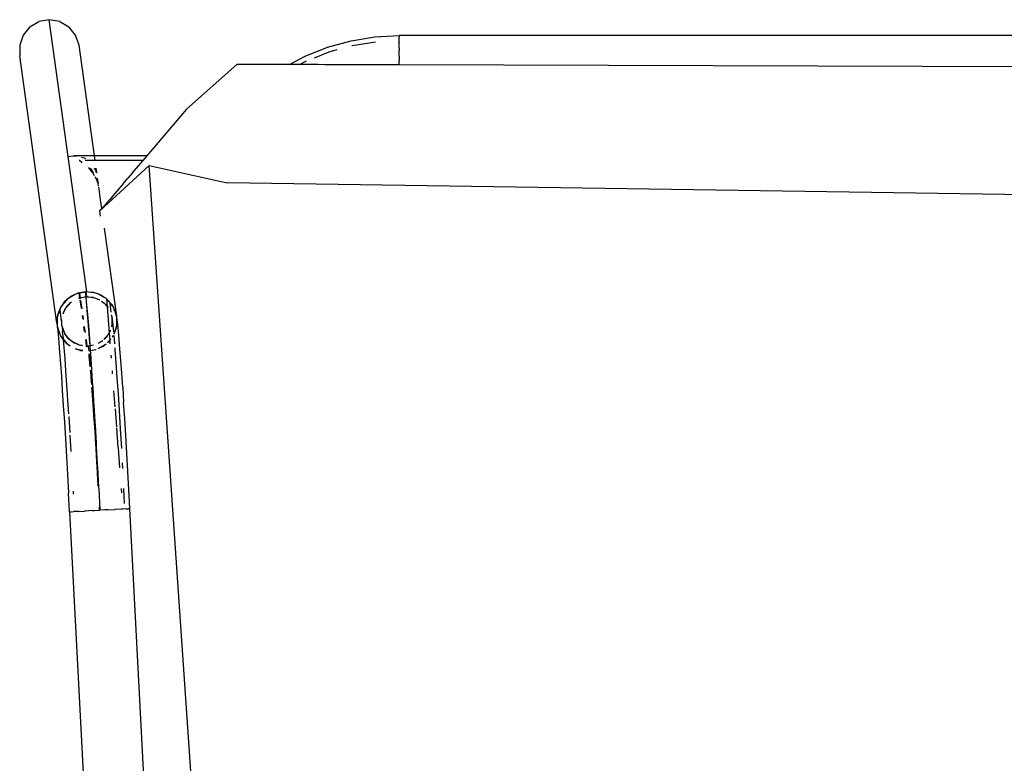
# Model space of a CAD drawing. Header units: millimetres. Extents: x 5678 to 25228, y 1791 to 30190.
# Tile 49 of 63: x 21558 to 21920, y 20119 to 20392. Entities that reach past the tile are written whole.
import ezdxf

# ---------------------------------------------------------------- set-up
doc = ezdxf.new("R2010")
doc.units = ezdxf.units.MM
doc.layers.add('furn', color=34, linetype='Continuous')

# ---------------------------------------------------------------- blocks, each defined once
blk = doc.blocks.new('ff')
for p, q in [((96604.28, 22139.82), (96585.13, 22505.21)), ((96540.53, 22502.34), (96574.58, 22010.61)), ((96576.39, 22240.94), (96581.75, 22138.64)), ((96581.75, 22138.64), (96582.43, 22138.68)), ((96581.75, 22138.64), (96581.89, 22136.11)), ((96583.16, 22138.72), (96582.43, 22138.68)), ((96583.16, 22138.72), (96584.38, 22138.78)), ((96584.38, 22138.78), (96584.9, 22138.81)), ((96584.9, 22138.81), (96587.2, 22138.93)), ((96587.2, 22138.93), (96587.38, 22138.94)), ((96589.9, 22139.07), (96587.38, 22138.94)), ((96589.9, 22139.07), (96591.06, 22139.13)), ((96591.06, 22139.13), (96592.81, 22139.22)), ((96592.81, 22139.22), (96592.85, 22139.13)), ((96592.81, 22139.22), (96592.84, 22139.22)), ((96592.84, 22139.22), (96593.19, 22139.24)), ((96592.84, 22139.22), (96592.85, 22139.13)), ((96592.85, 22139.13), (96593.24, 22131.14)), ((96593.24, 22138.2), (96593.19, 22139.24)), ((96593.19, 22139.24), (96593.22, 22139.24)), ((96594.97, 22139.34), (96593.22, 22139.24)), ((96593.24, 22138.2), (96593.22, 22139.24)), ((96593.28, 22138.11), (96593.24, 22138.2)), ((96595.73, 22139.38), (96594.97, 22139.34)), ((96595.73, 22139.38), (96598.47, 22139.52)), ((96598.47, 22139.52), (96598.65, 22139.53)), ((96600.83, 22139.64), (96598.65, 22139.53)), ((96600.83, 22139.64), (96601.64, 22139.69)), ((96601.64, 22139.69), (96602.67, 22139.74)), ((96603.6, 22139.79), (96602.67, 22139.74)), ((96604.28, 22139.82), (96603.6, 22139.79)), ((96604.28, 22139.82), (96604.65, 22132.83)), ((96581.89, 22136.11), (96582.12, 22131.65)), ((96583.74, 22136.66), (96584.03, 22131.15)), ((96602.75, 22133.26), (96602.8, 22132.34)), ((96582.12, 22131.65), (96582.5, 22124.73)), ((96584.96, 22131.07), (96584.83, 22132.79)), ((96593.24, 22131.14), (96593.28, 22131.05)), ((96593.28, 22131.05), (96593.3, 22130.71)), ((96593.3, 22130.71), (96593.68, 22123.14)), ((96593.68, 22130.12), (96593.72, 22130.03)), ((96593.97, 22125.58), (96593.72, 22130.03)), ((96602.8, 22132.34), (96602.81, 22132.16)), ((96605.03, 22125.91), (96604.65, 22132.83)), ((96605.42, 22119.12), (96605.03, 22125.91)), ((96582.5, 22124.73), (96582.89, 22117.94)), ((96584.45, 22123.5), (96584.45, 22123.62)), ((96584.56, 22121.59), (96584.45, 22123.5)), ((96586.14, 22115.92), (96585.56, 22123.4)), ((96593.68, 22123.14), (96593.76, 22122.29)), ((96593.76, 22122.29), (96594.13, 22115.29)), ((96593.95, 22125.18), (96593.97, 22125.58)), ((96594.35, 22118.97), (96593.95, 22125.18)), ((96594.35, 22118.37), (96594.35, 22118.97)), ((96605.81, 22112.53), (96605.42, 22119.12)), ((96582.89, 22117.94), (96583.28, 22111.35)), ((96584.88, 22116.08), (96584.87, 22116.24)), ((96585.3, 22108.92), (96584.88, 22116.08)), ((96586.72, 22108.47), (96586.17, 22115.82)), ((96594.13, 22115.29), (96594.23, 22114.06)), ((96594.73, 22112.62), (96594.35, 22118.37)), ((96603.65, 22117.31), (96604.01, 22111.18)), ((96583.28, 22111.35), (96583.67, 22105.01)), ((96594.23, 22114.06), (96594.58, 22107.66)), ((96594.74, 22111.83), (96594.73, 22112.62)), ((96595.11, 22106.61), (96594.74, 22111.83)), ((96606.19, 22106.19), (96605.81, 22112.53)), ((96585.73, 22102.08), (96585.3, 22108.92)), ((96587.28, 22101.38), (96586.75, 22108.07)), ((96594.58, 22107.66), (96594.71, 22106.1)), ((96604.07, 22110.18), (96604.43, 22104.41)), ((96583.67, 22105.01), (96584.05, 22098.99)), ((96594.71, 22106.1), (96595.02, 22100.33)), ((96595.47, 22101.02), (96595.11, 22106.61)), ((96595.13, 22105.64), (96595.11, 22106.61)), ((96595.51, 22099.89), (96595.13, 22105.64)), ((96604.43, 22104.41), (96604.44, 22104.26)), ((96606.57, 22100.17), (96606.19, 22106.19)), ((96586.14, 22095.64), (96585.73, 22102.08)), ((96587.8, 22094.65), (96587.33, 22100.64)), ((96595.02, 22100.33), (96595.17, 22098.51)), ((96595.82, 22095.92), (96595.47, 22101.02)), ((96604.5, 22103.32), (96604.83, 22098.21)), ((96606.95, 22094.52), (96606.57, 22100.17)), ((96584.42, 22093.34), (96584.05, 22098.99)), ((96595.17, 22098.51), (96595.51, 22093.38)), ((96595.17, 22098.51), (96595.46, 22093.37)), ((96595.87, 22094.64), (96595.51, 22099.89)), ((96604.83, 22098.21), (96605.21, 22092.46)), ((96584.42, 22093.34), (96584.78, 22088.12)), ((96586.32, 22092.91), (96586.14, 22095.64)), ((96586.54, 22089.68), (96586.32, 22092.91)), ((96595.46, 22093.37), (96595.63, 22091.36)), ((96595.51, 22093.29), (96595.63, 22091.36)), ((96596.01, 22093.44), (96595.82, 22095.92)), ((96595.96, 22093.43), (96595.87, 22094.64)), ((96607.31, 22089.31), (96606.95, 22094.52)), ((96586.93, 22084.25), (96586.54, 22089.68)), ((96595.63, 22091.36), (96595.94, 22086.85)), ((96595.63, 22091.36), (96595.89, 22086.84)), ((96596.21, 22089.96), (96596.04, 22092.32)), ((96596.16, 22091.38), (96596.1, 22092.21)), ((96596.47, 22087.45), (96596.16, 22091.38)), ((96596.45, 22086.92), (96596.21, 22089.96)), ((96605.21, 22092.46), (96605.58, 22087.23)), ((96607.65, 22084.56), (96607.31, 22089.31)), ((96584.78, 22088.12), (96585.12, 22083.38)), ((96588.38, 22087.22), (96588.29, 22088.32)), ((96595.89, 22086.84), (96596.31, 22080.81)), ((96595.94, 22086.76), (96596.08, 22084.74)), ((96596.51, 22086.93), (96596.47, 22087.45)), ((96596.82, 22082.55), (96596.55, 22085.74)), ((96596.75, 22084.19), (96596.63, 22085.6)), ((96605.58, 22087.23), (96605.93, 22082.57)), ((96585.12, 22083.38), (96585.44, 22079.16)), ((96587.29, 22079.41), (96586.93, 22084.25)), ((96588.84, 22081.36), (96588.75, 22082.48)), ((96596.08, 22084.74), (96596.36, 22080.82)), ((96597, 22081.63), (96596.75, 22084.19)), ((96596.98, 22080.91), (96596.82, 22082.55)), ((96605.93, 22082.57), (96606.26, 22078.54)), ((96607.97, 22080.34), (96607.65, 22084.56)), ((96585.44, 22079.16), (96585.75, 22075.5)), ((96587.35, 22078.63), (96587.29, 22079.41)), ((96593.53, 22078.91), (96590.97, 22077.46)), ((96593.53, 22078.91), (96591.66, 22078.04)), ((96596.39, 22079.66), (96594.36, 22079.29)), ((96596.4, 22079.59), (96594.39, 22079.23)), ((96596.31, 22080.81), (96596.39, 22079.66)), ((96596.36, 22080.73), (96596.44, 22079.67)), ((96596.44, 22079.67), (96596.39, 22079.66)), ((96596.39, 22079.66), (96596.4, 22079.59)), ((96596.44, 22079.59), (96596.4, 22079.59)), ((96596.4, 22079.59), (96596.52, 22077.9)), ((96596.99, 22079.77), (96596.44, 22079.67)), ((96597.04, 22079.7), (96596.44, 22079.59)), ((96596.44, 22079.67), (96596.44, 22079.59)), ((96596.44, 22079.59), (96596.51, 22078.71)), ((96596.51, 22078.71), (96596.57, 22077.91)), ((96597.09, 22080.92), (96597, 22081.63)), ((96597.3, 22078.05), (96597.12, 22079.57)), ((96598.01, 22077.99), (96597.97, 22078.28)), ((96600.15, 22079.59), (96599.33, 22079.65)), ((96601.05, 22079.28), (96599.34, 22079.56)), ((96601.05, 22079.28), (96600.15, 22079.59)), ((96602.14, 22078.9), (96601.05, 22079.28)), ((96601.61, 22079.19), (96601.05, 22079.28)), ((96602.14, 22078.9), (96601.61, 22079.19)), ((96606.26, 22078.54), (96606.51, 22075.65)), ((96608.27, 22076.68), (96607.97, 22080.34)), ((96585.75, 22075.5), (96586.02, 22072.44)), ((96587.63, 22075.23), (96587.47, 22077.19)), ((96587.73, 22074), (96587.63, 22075.23)), ((96588.22, 22074.48), (96587.91, 22074.05)), ((96588.22, 22074.48), (96587.99, 22074.25)), ((96588.34, 22074.66), (96588.21, 22074.51)), ((96588.21, 22074.51), (96588.22, 22074.48)), ((96589.26, 22075.95), (96588.81, 22075.32)), ((96589.27, 22075.77), (96588.82, 22075.22)), ((96589.26, 22075.95), (96589.16, 22077.17)), ((96589.41, 22076.17), (96589.26, 22075.95)), ((96589.27, 22075.77), (96589.26, 22075.95)), ((96590.05, 22076.7), (96589.27, 22075.77)), ((96589.48, 22073.18), (96589.27, 22075.77)), ((96590.05, 22076.7), (96589.41, 22076.17)), ((96589.91, 22073.8), (96591.22, 22075.33)), ((96589.91, 22073.8), (96590.31, 22074.48)), ((96590.31, 22074.48), (96591.22, 22075.33)), ((96590.97, 22077.46), (96590.58, 22077.25)), ((96590.97, 22077.46), (96590.61, 22077.17)), ((96591.66, 22078.04), (96590.97, 22077.46)), ((96591.22, 22075.33), (96591.39, 22075.54)), ((96591.22, 22075.33), (96591.41, 22075.51)), ((96591.86, 22075.97), (96591.95, 22076.02)), ((96591.89, 22075.97), (96591.95, 22076.02)), ((96591.95, 22076.02), (96593.67, 22077)), ((96591.95, 22076.02), (96592.26, 22076.31)), ((96592.26, 22076.31), (96593.67, 22077.03)), ((96595.32, 22077.66), (96596.52, 22077.9)), ((96595.34, 22077.63), (96596.52, 22077.84)), ((96596.52, 22077.9), (96596.57, 22077.91)), ((96596.52, 22077.9), (96596.52, 22077.84)), ((96596.52, 22077.84), (96596.57, 22077.85)), ((96596.52, 22077.84), (96596.71, 22075.33)), ((96596.57, 22077.91), (96597.3, 22078.05)), ((96596.57, 22077.85), (96597.56, 22078.03)), ((96596.57, 22077.91), (96596.57, 22077.85)), ((96596.57, 22077.85), (96596.76, 22075.34)), ((96596.71, 22075.33), (96597.08, 22070.45)), ((96596.77, 22075.24), (96596.91, 22073.34)), ((96597.3, 22078.05), (96597.56, 22078.03)), ((96597.56, 22078.03), (96597.75, 22078.06)), ((96597.56, 22078.03), (96597.76, 22078.01)), ((96597.75, 22078.06), (96598.01, 22077.99)), ((96597.76, 22078.01), (96597.75, 22078.06)), ((96598.1, 22075.54), (96597.76, 22078.01)), ((96597.76, 22078.01), (96598.01, 22077.99)), ((96598.01, 22077.99), (96598.15, 22078)), ((96598.01, 22077.99), (96598.17, 22077.97)), ((96598.34, 22075.58), (96598.01, 22077.99)), ((96599.46, 22077.86), (96599.99, 22077.81)), ((96599.46, 22077.78), (96600.55, 22077.6)), ((96599.99, 22077.81), (96600.55, 22077.6)), ((96600.55, 22077.6), (96600.99, 22077.52)), ((96600.55, 22077.6), (96601.55, 22077.21)), ((96600.99, 22077.52), (96601.55, 22077.21)), ((96601.55, 22077.21), (96602.28, 22076.93)), ((96601.55, 22077.21), (96602.29, 22076.78)), ((96602.29, 22076.78), (96603.28, 22076.24)), ((96602.43, 22076.87), (96602.49, 22076.85)), ((96602.49, 22076.85), (96603.28, 22076.24)), ((96603.28, 22076.24), (96603.84, 22075.93)), ((96603.28, 22076.24), (96604.13, 22075.6)), ((96603.84, 22075.93), (96604.13, 22075.6)), ((96604.48, 22077.58), (96603.96, 22077.87)), ((96604.48, 22077.58), (96604, 22077.9)), ((96604.13, 22075.6), (96604.61, 22075.23)), ((96604.13, 22075.6), (96605.52, 22073.98)), ((96605, 22077.29), (96604.48, 22077.58)), ((96605.12, 22077.15), (96604.48, 22077.58)), ((96604.61, 22075.23), (96605.52, 22073.98)), ((96605.12, 22077.15), (96605, 22077.29)), ((96605.34, 22077), (96605.12, 22077.15)), ((96606.53, 22075.52), (96605.12, 22077.15)), ((96606.51, 22075.65), (96605.34, 22077)), ((96607.24, 22074.81), (96606.51, 22075.65)), ((96606.51, 22075.65), (96606.53, 22075.52)), ((96606.53, 22075.52), (96606.56, 22075.18)), ((96607.37, 22074.54), (96606.53, 22075.52)), ((96606.56, 22075.18), (96606.82, 22072.52)), ((96607.37, 22074.54), (96607.24, 22074.81)), ((96607.52, 22074.37), (96607.37, 22074.54)), ((96607.73, 22073.79), (96607.37, 22074.54)), ((96608.55, 22073.62), (96608.27, 22076.68)), ((96586.02, 22072.44), (96586.27, 22070)), ((96586.71, 22070.82), (96586.65, 22070.64)), ((96586.71, 22070.82), (96586.65, 22070.06)), ((96587.63, 22073.28), (96586.71, 22070.82)), ((96586.73, 22071.08), (96586.71, 22070.82)), ((96587.58, 22073.39), (96586.73, 22071.08)), ((96587.91, 22074.05), (96587.82, 22073.92)), ((96587.91, 22074.05), (96587.85, 22073.89)), ((96587.93, 22071.74), (96587.85, 22072.68)), ((96587.99, 22074.25), (96587.91, 22074.05)), ((96588.21, 22068.98), (96587.93, 22071.74)), ((96589.04, 22072.33), (96589.36, 22072.87)), ((96589.06, 22072.07), (96589.36, 22072.87)), ((96589.36, 22072.87), (96589.48, 22073.18)), ((96589.36, 22072.87), (96589.48, 22073.08)), ((96589.48, 22073.08), (96589.91, 22073.8)), ((96589.48, 22073.18), (96589.55, 22073.38)), ((96589.48, 22073.08), (96589.48, 22073.18)), ((96590.25, 22063.3), (96589.48, 22073.08)), ((96589.55, 22073.38), (96589.91, 22073.8)), ((96596.91, 22073.34), (96597.14, 22070.46)), ((96598.77, 22070.72), (96598.46, 22072.97)), ((96599.01, 22070.76), (96598.76, 22072.57)), ((96605.52, 22073.98), (96605.96, 22073.48)), ((96605.52, 22073.98), (96606.02, 22073.29)), ((96605.96, 22073.48), (96606.02, 22073.29)), ((96606.02, 22073.29), (96606.17, 22073.09)), ((96606.02, 22073.29), (96607.05, 22070.6)), ((96606.17, 22073.09), (96607.05, 22070.6)), ((96607.05, 22070.6), (96606.82, 22072.52)), ((96607.73, 22073.79), (96607.52, 22074.37)), ((96608.49, 22072.22), (96607.73, 22073.79)), ((96608.66, 22071.3), (96607.73, 22073.79)), ((96608.66, 22071.3), (96608.49, 22072.22)), ((96608.8, 22071.18), (96608.55, 22073.62)), ((96608.86, 22070.25), (96608.66, 22071.3)), ((96608.84, 22070.82), (96608.66, 22071.3)), ((96608.84, 22070.82), (96608.8, 22071.18)), ((96608.86, 22070.78), (96608.84, 22070.82)), ((96608.86, 22070.69), (96608.86, 22070.78)), ((96586.27, 22070), (96586.49, 22068.2)), ((96586.65, 22070.06), (96586.49, 22068.2)), ((96586.49, 22068.2), (96586.65, 22067.34)), ((96586.65, 22070.64), (96586.65, 22070.06)), ((96586.65, 22070.06), (96586.65, 22067.34)), ((96586.65, 22067.34), (96586.65, 22066.81)), ((96586.65, 22067.34), (96586.84, 22066.29)), ((96588.42, 22067.21), (96588.21, 22068.98)), ((96588.32, 22069.62), (96588.42, 22070.03)), ((96588.42, 22067.54), (96588.32, 22069.62)), ((96588.42, 22070.35), (96588.59, 22070.7)), ((96588.42, 22070.03), (96588.61, 22070.64)), ((96588.42, 22070.03), (96588.42, 22070.35)), ((96588.42, 22067.54), (96588.42, 22070.03)), ((96588.42, 22067.21), (96588.42, 22067.54)), ((96588.42, 22067.13), (96588.42, 22067.21)), ((96588.42, 22067.13), (96588.45, 22067.07)), ((96588.59, 22070.7), (96588.57, 22070.75)), ((96588.61, 22070.64), (96588.59, 22070.7)), ((96597.08, 22070.45), (96597.43, 22066.22)), ((96597.15, 22070.37), (96597.28, 22068.69)), ((96597.28, 22068.69), (96597.5, 22066.23)), ((96599.35, 22066.54), (96599.13, 22068.08)), ((96599.59, 22066.58), (96599.42, 22067.75)), ((96607.05, 22070.6), (96607.06, 22070.52)), ((96607.06, 22070.52), (96607.08, 22070.46)), ((96607.08, 22070.43), (96607.08, 22070.46)), ((96607.08, 22070.43), (96607.08, 22070.05)), ((96607.08, 22070.05), (96607.08, 22068.11)), ((96607.08, 22070.05), (96607.17, 22068.23)), ((96607.92, 22064.41), (96607.35, 22068.55)), ((96608.79, 22066.77), (96608.86, 22067.53)), ((96609.02, 22069.39), (96608.86, 22070.69)), ((96608.86, 22070.25), (96608.86, 22070.69)), ((96609.02, 22069.39), (96608.86, 22070.25)), ((96608.86, 22067.53), (96608.86, 22070.25)), ((96608.86, 22067.53), (96609.02, 22069.39)), ((96608.86, 22066.95), (96608.86, 22067.53)), ((96609.02, 22069.39), (96622.83, 21969.77)), ((96586.65, 22066.81), (96591.18, 22034.05)), ((96586.65, 22066.81), (96586.84, 22066.29)), ((96586.84, 22066.29), (96587.01, 22065.37)), ((96586.84, 22066.29), (96587.77, 22063.8)), ((96587.01, 22065.37), (96587.77, 22063.8)), ((96587.77, 22063.8), (96587.99, 22063.22)), ((96587.77, 22063.8), (96588.13, 22063.05)), ((96588.45, 22066.99), (96588.45, 22067.07)), ((96588.68, 22066.34), (96588.45, 22066.99)), ((96588.45, 22066.99), (96588.51, 22066.53)), ((96588.67, 22065.33), (96589.15, 22061.87)), ((96588.74, 22066.27), (96588.68, 22066.34)), ((96589.79, 22063.87), (96589.8, 22063.83)), ((96590.25, 22063.3), (96589.8, 22063.83)), ((96597.43, 22066.22), (96597.75, 22062.67)), ((96597.51, 22066.14), (96597.63, 22064.82)), ((96597.63, 22064.82), (96597.85, 22062.6)), ((96600.12, 22060.96), (96599.69, 22064.08)), ((96600.39, 22060.76), (96599.97, 22063.82)), ((96605.6, 22063.79), (96604.29, 22062.26)), ((96605.6, 22063.79), (96605.2, 22063.11)), ((96606.15, 22064.72), (96605.6, 22063.79)), ((96605.96, 22064.21), (96605.6, 22063.79)), ((96606.15, 22064.72), (96605.96, 22064.21)), ((96606.59, 22065.92), (96606.15, 22064.72)), ((96606.55, 22065.4), (96606.15, 22064.72)), ((96606.67, 22065.9), (96606.55, 22065.4)), ((96607.11, 22062.86), (96607.59, 22063.54)), ((96607.52, 22063.34), (96607.59, 22063.54)), ((96607.59, 22063.54), (96607.92, 22064.41)), ((96607.59, 22063.54), (96607.77, 22063.8)), ((96607.77, 22063.8), (96608.77, 22066.51)), ((96607.92, 22064.41), (96608.79, 22066.77)), ((96608.77, 22066.51), (96608.79, 22066.77)), ((96608.79, 22066.77), (96608.86, 22066.95)), ((96587.99, 22063.22), (96588.13, 22063.05)), ((96588.13, 22063.05), (96588.26, 22062.78)), ((96588.13, 22063.05), (96589.15, 22061.87)), ((96588.26, 22062.78), (96590.17, 22060.59)), ((96589.15, 22061.87), (96589.56, 22061.39)), ((96589.56, 22061.39), (96590.38, 22060.44)), ((96590.17, 22060.59), (96590.38, 22060.44)), ((96590.25, 22063.24), (96590.25, 22063.3)), ((96590.9, 22062.36), (96590.25, 22063.24)), ((96591.38, 22061.99), (96590.25, 22063.24)), ((96590.47, 22060.38), (96590.25, 22063.24)), ((96590.38, 22060.44), (96590.47, 22060.38)), ((96590.48, 22060.33), (96590.47, 22060.38)), ((96590.48, 22060.33), (96590.5, 22060.3)), ((96590.5, 22060.3), (96591.02, 22060.01)), ((96591.38, 22061.99), (96590.9, 22062.36)), ((96591.02, 22060.01), (96592.58, 22058.96)), ((96591.02, 22060.01), (96593.42, 22058.67)), ((96592.31, 22061.28), (96591.38, 22061.99)), ((96591.66, 22061.66), (96591.38, 22061.99)), ((96592.31, 22061.28), (96591.66, 22061.66)), ((96593.01, 22060.74), (96592.96, 22060.79)), ((96593.95, 22060.38), (96593.01, 22060.74)), ((96593.95, 22060.38), (96593.64, 22060.56)), ((96594.51, 22060.07), (96593.95, 22060.38)), ((96594.95, 22059.99), (96593.95, 22060.38)), ((96594.95, 22059.99), (96594.51, 22060.07)), ((96595.52, 22059.78), (96594.95, 22059.99)), ((96597.09, 22059.64), (96594.95, 22059.99)), ((96597.09, 22059.64), (96595.52, 22059.78)), ((96597.75, 22062.67), (96598.03, 22059.85)), ((96598.03, 22059.85), (96598.07, 22059.55)), ((96598.16, 22059.87), (96598.2, 22059.54)), ((96600.26, 22059.94), (96598.2, 22059.54)), ((96600.26, 22059.94), (96600.22, 22060.24)), ((96600.5, 22059.99), (96600.26, 22059.94)), ((96600.49, 22058.25), (96600.26, 22059.94)), ((96600.5, 22059.99), (96600.46, 22060.28)), ((96600.85, 22060.06), (96600.5, 22059.99)), ((96600.73, 22058.29), (96600.5, 22059.99)), ((96600.96, 22060.11), (96600.85, 22060.06)), ((96602.13, 22058.75), (96604.53, 22060.12)), ((96603.6, 22061.58), (96603.52, 22061.55)), ((96604.29, 22062.26), (96603.6, 22061.58)), ((96603.84, 22061.73), (96603.6, 22061.58)), ((96604.29, 22062.26), (96603.84, 22061.73)), ((96603.85, 22059.55), (96604.53, 22060.12)), ((96605.2, 22063.11), (96604.29, 22062.26)), ((96604.53, 22060.12), (96605.37, 22060.81)), ((96604.53, 22060.12), (96605, 22060.39)), ((96605, 22060.39), (96605.37, 22060.81)), ((96605.37, 22060.81), (96607.11, 22062.86)), ((96605.37, 22060.81), (96606.09, 22061.42)), ((96606.09, 22061.42), (96607.11, 22062.86)), ((96607.11, 22062.86), (96607.52, 22063.34)), ((96592.58, 22058.96), (96593.42, 22058.67)), ((96593.42, 22058.67), (96593.9, 22058.4)), ((96593.42, 22058.67), (96594.45, 22058.31)), ((96593.9, 22058.4), (96594.45, 22058.31)), ((96594.45, 22058.31), (96595.35, 22058)), ((96594.45, 22058.31), (96597.13, 22057.87)), ((96595.35, 22058), (96597.13, 22057.87)), ((96597.75, 22059.53), (96597.09, 22059.64)), ((96597.95, 22059.56), (96597.09, 22059.64)), ((96597.13, 22057.87), (96597.75, 22057.76)), ((96597.13, 22057.87), (96597.99, 22057.8)), ((96597.95, 22059.56), (96597.75, 22059.53)), ((96597.75, 22059.53), (96597.99, 22057.8)), ((96597.75, 22057.76), (96597.99, 22057.8)), ((96597.75, 22057.76), (96604.74, 22007.23)), ((96598.07, 22059.55), (96597.95, 22059.56)), ((96597.99, 22057.8), (96598.28, 22057.86)), ((96597.99, 22057.8), (96598.29, 22057.78)), ((96598.2, 22059.54), (96598.07, 22059.55)), ((96598.07, 22059.55), (96598.28, 22057.86)), ((96598.28, 22057.86), (96600.49, 22058.25)), ((96598.28, 22057.86), (96598.29, 22057.78)), ((96598.29, 22057.78), (96601.18, 22058.31)), ((96600.49, 22058.25), (96600.73, 22058.29)), ((96600.73, 22058.29), (96601.18, 22058.37)), ((96601.18, 22058.31), (96601.42, 22058.42)), ((96601.24, 22058.39), (96601.42, 22058.42)), ((96601.42, 22058.42), (96602.13, 22058.75)), ((96601.42, 22058.42), (96601.61, 22058.45)), ((96601.61, 22058.45), (96602.13, 22058.75)), ((96602.13, 22058.75), (96603.85, 22059.55)), ((96574.58, 22010.61), (96592.92, 22027.56)), ((96592.66, 22027.22), (96592.2, 22026.69)), ((96592.2, 22026.69), (96592.2, 22026.64)), ((96592.92, 22027.56), (96592.66, 22027.22)), ((96593.03, 22027.66), (96592.88, 22029.58)), ((96592.92, 22027.56), (96593.03, 22027.66)), ((95963.3, 22025.88), (96545.44, 22017.07)), ((96586.02, 22019.44), (96589.38, 22023.38)), ((96589.38, 22023.38), (96592.16, 22026.64)), ((96592.2, 22026.64), (96592.16, 22026.64)), ((96592.2, 22026.64), (96592.66, 22023.38)), ((96592.66, 22023.38), (96593.2, 22019.48)), ((96584.29, 22017.41), (96586.02, 22019.44)), ((96593.2, 22019.48), (96593.2, 22019.44)), ((96593.2, 22019.44), (96593.21, 22019.38)), ((96593.21, 22019.38), (96593.31, 22018.65)), ((96574.58, 22010.61), (96545.44, 22017.07)), ((96584.29, 22017.41), (96582.53, 22015.35)), ((96593.41, 22018.37), (96593.61, 22017.38)), ((96593.49, 22017.38), (96593.77, 22015.35)), ((96593.91, 22016.23), (96593.61, 22017.38)), ((96593.61, 22017.38), (96594.09, 22016.14)), ((96594.15, 22015.67), (96593.91, 22016.23)), ((96594.09, 22016.14), (96594.4, 22015.35)), ((96594.3, 22015.35), (96594.15, 22015.67)), ((96579.36, 22011.63), (96580.88, 22013.41)), ((96580.88, 22013.41), (96580.91, 22013.45)), ((96580.91, 22013.45), (96582.53, 22015.35)), ((96594.03, 22013.41), (96594.28, 22011.63)), ((96594.16, 22013.13), (96594.1, 22013.41)), ((96594.64, 22011.91), (96594.16, 22013.13)), ((96594.17, 22013.41), (96594.34, 22012.8)), ((96594.34, 22012.8), (96594.59, 22012.3)), ((96594.4, 22015.35), (96594.62, 22014.96)), ((96594.59, 22012.3), (96594.92, 22011.63)), ((96594.69, 22014.77), (96594.62, 22014.96)), ((96594.88, 22014.53), (96595.53, 22013.41)), ((96596.11, 22012.29), (96595.38, 22013.41)), ((96595.53, 22013.41), (96596.06, 22012.76)), ((96596.06, 22012.76), (96596.98, 22011.63)), ((96596.54, 22011.63), (96596.11, 22012.29)), ((96575.39, 22006.98), (96576.93, 22008.78)), ((96576.93, 22008.78), (96594.67, 22008.8)), ((96576.93, 22008.78), (96576.95, 22008.8)), ((96576.95, 22008.8), (96577.03, 22008.9)), ((96577.03, 22008.9), (96579.36, 22011.63)), ((96594.75, 22011.63), (96594.64, 22011.91)), ((96594.67, 22008.8), (96594.92, 22006.98)), ((96594.67, 22008.8), (96595.04, 22008.8)), ((96595.04, 22008.8), (96595.52, 22008.78)), ((96595.51, 22008.82), (96595.52, 22008.78)), ((96595.52, 22008.78), (96596.52, 22008.78)), ((96596.52, 22008.82), (96596.52, 22008.78)), ((96596.52, 22008.78), (96597.63, 22008.78)), ((96596.98, 22011.63), (96597.15, 22011.5)), ((96597.63, 22008.82), (96597.63, 22008.78)), ((96597.63, 22008.78), (96598.29, 22008.8)), ((96598.29, 22008.8), (96598.37, 22008.78)), ((96598.37, 22008.78), (96598.41, 22008.81)), ((96599.49, 22009.66), (96600.58, 22008.8)), ((96600.58, 22008.8), (96600.68, 22008.77)), ((96560.61, 21989.63), (96575.39, 22006.98)), ((96575.39, 22006.98), (96594.92, 22006.98)), ((96594.92, 22006.98), (96600.63, 21965.77)), ((96594.92, 22006.98), (96595.28, 22006.98)), ((96595.28, 22006.98), (96595.77, 22006.98)), ((96595.77, 22006.98), (96596.73, 22006.98)), ((96596.73, 22006.98), (96597.88, 22006.98)), ((96597.88, 22006.98), (96599.39, 22006.98)), ((96598.77, 22007.73), (96598.3, 22008.07)), ((96599.32, 22007.61), (96598.77, 22007.73)), ((96599.84, 22007.51), (96599.32, 22007.61)), ((96599.39, 22006.98), (96601.01, 22006.98)), ((96601.01, 22006.98), (96602.45, 22006.98)), ((96602.45, 22006.98), (96601.78, 22007.12)), ((96602.88, 22007.02), (96602.45, 22006.98)), ((96604.74, 22007.23), (96602.88, 22007.02)), ((96604.74, 22007.23), (96611.8, 21956.24)), ((96541.82, 21972.9), (96560.61, 21989.63)), ((96175.27, 21974.07), (96481.2, 21973.1)), ((96481.2, 21972.93), (96481.2, 21973.1)), ((96481.2, 21973.1), (96484.03, 21973.09)), ((96481.2, 21972.93), (96481.2, 21971.42)), ((96484.03, 21973.09), (96488.55, 21973.07)), ((96488.55, 21973.07), (96489.23, 21973.07)), ((96489.23, 21973.07), (96494.37, 21973.05)), ((96494.37, 21973.05), (96497.45, 21973.04)), ((96497.45, 21973.04), (96499.75, 21973.04)), ((96499.75, 21973.04), (96503.02, 21973.03)), ((96503.02, 21973.03), (96504.66, 21973.02)), ((96504.66, 21973.02), (96506.06, 21973.02)), ((96506.06, 21973.02), (96508.97, 21973.01)), ((96508.97, 21973.01), (96511.52, 21973)), ((96511.52, 21973), (96512.98, 21972.99)), ((96512.98, 21972.99), (96515.23, 21972.99)), ((96515.23, 21972.99), (96518.38, 21972.98)), ((96518.38, 21972.98), (96515.78, 21971.6)), ((96522.19, 21972.97), (96516.34, 21969.87)), ((96518.38, 21972.98), (96519.19, 21972.97)), ((96519.19, 21972.97), (96520.61, 21972.97)), ((96520.61, 21972.97), (96522.19, 21972.97)), ((96522.19, 21972.97), (96541.82, 21972.9)), ((96481.2, 21969.78), (96481.2, 21971.42)), ((96481.2, 21969.78), (96481.2, 21967.74)), ((96507.35, 21968.23), (96504.32, 21967.39)), ((96512.81, 21970.4), (96507.35, 21968.23)), ((96516.34, 21969.87), (96507.92, 21966.52)), ((96622.85, 21965.77), (96622.83, 21969.77)), ((96481.2, 21966.91), (96481.2, 21967.74)), ((96481.2, 21966.91), (96481.2, 21964.71)), ((96481.2, 21964.57), (96481.2, 21964.71)), ((96481.2, 21964.57), (96481.2, 21962.94)), ((96498.8, 21965.86), (96490.11, 21964.44)), ((96498.91, 21965.89), (96498.8, 21965.86)), ((96507.92, 21966.52), (96499.19, 21964.11)), ((96600.63, 21965.77), (96601.99, 21962)), ((96621.54, 21962), (96622.85, 21965.77)), ((96029.55, 21962.1), (96481.2, 21962.1)), ((96481.2, 21962.94), (96481.2, 21962.78)), ((96481.2, 21962.16), (96481.2, 21962.78)), ((96490.25, 21962.64), (96481.2, 21962.16)), ((96481.2, 21962.1), (96481.2, 21962.16)), ((96499.19, 21964.11), (96490.25, 21962.64)), ((96601.99, 21962), (96604.53, 21958.93)), ((96619.04, 21958.93), (96621.54, 21962)), ((96607.93, 21956.93), (96604.53, 21958.93)), ((96607.93, 21956.93), (96611.8, 21956.24)), ((96611.8, 21956.24), (96615.65, 21956.93)), ((96619.04, 21958.93), (96615.65, 21956.93))]:
    blk.add_line(p, q)

msp = doc.modelspace()

# ---------------------------------------------------------------- block references
at = {"layer": 'furn', "xscale": 0.9837537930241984, "yscale": 0.9837537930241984, "zscale": 0.9837537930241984, "rotation": 180}
msp.add_blockref('ff', (116611.435, 41991.363, 0.495), dxfattribs=at)

doc.saveas('drawing.dxf')
